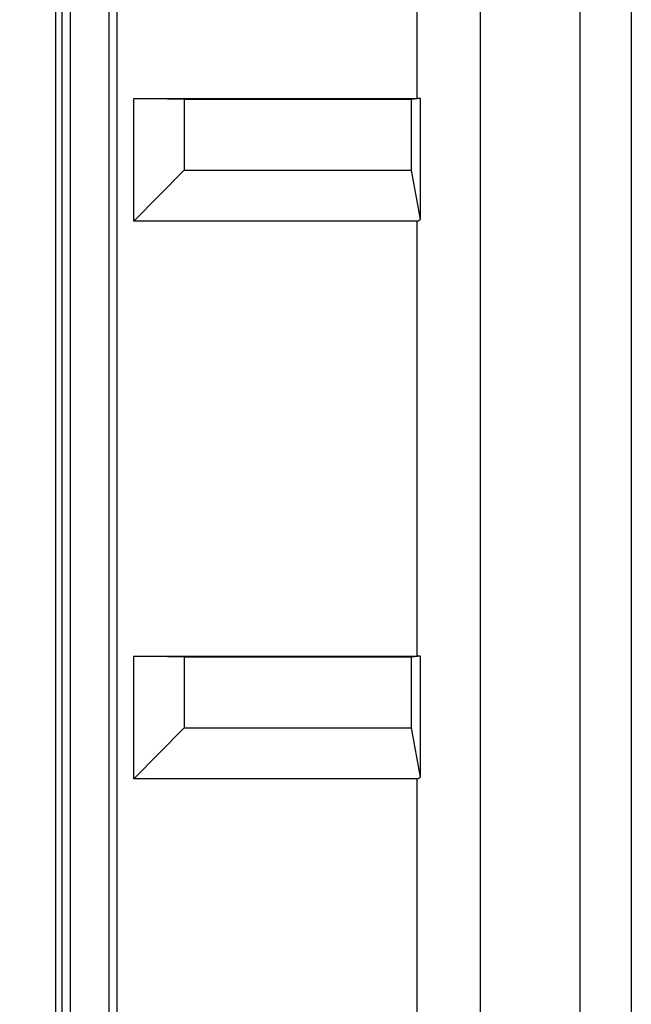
# Model space of a CAD drawing. Header units: inches. Extents: x 0 to 166, y 0 to 117.
# Tile 6 of 72: x 19.02 to 20.53, y 63.46 to 65.89. Entities that reach past the tile are written whole.
import ezdxf

# ---------------------------------------------------------------- set-up
doc = ezdxf.new("R2010")
doc.units = ezdxf.units.IN
doc.header["$LTSCALE"] = 9.105315
doc.header["$MEASUREMENT"] = 0
doc.layers.get('0').update_dxf_attribs({"linetype": 'CONTINUOUS'})
doc.styles.get("Standard").update_dxf_attribs({"font": 'txt', "width": 0.8})
doc.dimstyles.new('DIMSTYLE_1', dxfattribs={"dimtxt": 0.78125, "dimasz": 0.7, "dimexe": 0.18, "dimexo": 0.0625, "dimgap": 0.09, "dimtad": 1, "dimdec": 0, "dimzin": 4, "dimdsep": 46, "dimtxsty": 'STANDARD', "dimblk": '_FILLED', "dimblk1": '_FILLED', "dimblk2": '_FILLED', "dimcen": 0.09, "dimadec": 0, "dimazin": 0, "dimtfac": 1, "dimtdec": 0, "dimtofl": 0, "dimtmove": 0, "dimatfit": 3, "dimldrblk": '_FILLED', "dimfxl": 1, "dimtolj": 1, "dimtzin": 4, "dimarcsym": 0})

# ---------------------------------------------------------------- blocks, each defined once
blk = doc.blocks.new('_FILLED')
at = {"color": 0, "linetype": 'BYBLOCK'}
blk.add_solid([(0, 0), (-1, 0.1429), (-1, -0.1429)], dxfattribs=at)
blk = doc.blocks.new('*D17')
at = {"color": 7, "linetype": 'CONTINUOUS'}
for p, q in [((20.2974, 71.843), (15.2635, 71.843)), ((15.6385, 71.843), (15.6385, 56.4853)), ((15.6385, 41.1275), (15.6385, 56.4853)), ((19.0121, 41.1275), (15.2635, 41.1275))]:
    blk.add_line(p, q, dxfattribs=at)
at = {"color": 7, "linetype": 'CONTINUOUS', "xscale": 0.7, "yscale": 0.7, "zscale": 0.7}
for p, rotation in [((15.6385, 71.843), 90), ((15.6385, 41.1275), 270)]:
    blk.add_blockref('_FILLED', p, dxfattribs=dict(at, rotation=rotation))
at = {"color": 7, "linetype": 'CONTINUOUS', "insert": (14.662, 56.4853), "char_height": 0.78125, "width": 1.875, "attachment_point": 2, "rotation": 90, "line_spacing_factor": 0.9}
blk.add_mtext('780', dxfattribs=at)

msp = doc.modelspace()

# ---------------------------------------------------------------- linework, layer by layer
at = {"color": 7, "linetype": 'CONTINUOUS'}
for p, q in [((19.1072, 42.087), (19.1072, 71.2472)), ((20.156, 42.0485), (20.156, 70.9355)), ((20.403, 42.2062), (20.403, 70.7781)), ((19.1228, 43.3924), (19.1228, 69.859)), ((19.1424, 69.859), (19.1424, 43.3924)), ((19.2388, 43.3924), (19.2388, 69.859)), ((19.2583, 69.859), (19.2583, 43.3924)), ((20.529, 68.5474), (20.529, 63.3897)), ((19.9996, 65.6945), (19.9996, 66.7693)), ((19.3001, 65.3913), (19.3001, 65.6945)), ((19.3001, 65.6945), (19.9996, 65.6945)), ((19.4244, 65.6922), (19.3001, 65.6945)), ((19.4244, 65.6922), (19.4244, 65.5173)), ((19.9862, 65.6922), (19.4244, 65.6922)), ((20.008, 65.6944), (19.9862, 65.6922)), ((19.9862, 65.5173), (19.9862, 65.6922)), ((20.008, 65.3956), (20.008, 65.6944)), ((19.4244, 65.5173), (19.3001, 65.3913)), ((19.4244, 65.5173), (19.9862, 65.5173)), ((20.008, 65.3956), (19.9862, 65.5173)), ((19.9996, 65.3913), (19.3001, 65.3913)), ((19.9996, 64.3165), (19.9996, 65.3913)), ((19.3001, 64.0133), (19.3001, 64.3165)), ((19.3001, 64.3165), (19.9996, 64.3165)), ((19.4244, 64.3143), (19.3001, 64.3165)), ((19.4244, 64.3143), (19.4244, 64.1393)), ((19.9862, 64.3143), (19.4244, 64.3143)), ((20.008, 64.3164), (19.9862, 64.3143)), ((19.9862, 64.1393), (19.9862, 64.3143)), ((20.008, 64.0176), (20.008, 64.3164)), ((19.4244, 64.1393), (19.3001, 64.0133)), ((19.4244, 64.1393), (19.9862, 64.1393)), ((20.008, 64.0176), (19.9862, 64.1393)), ((19.9996, 64.0133), (19.3001, 64.0133)), ((19.9996, 62.9385), (19.9996, 64.0133))]:
    msp.add_line(p, q, dxfattribs=at)
for centre, major_axis, ratio, start_param, end_param in [((20.156, 65.6917), (0.1575, -0.0027), 0.002019, 2.79353, 3.026436), ((20.156, 65.5488), (0.1572, 0.1572), 0.05766, -3.083997, -2.851091), ((20.156, 64.3137), (0.1575, -0.0027), 0.002019, 2.79353, 3.026436), ((20.156, 64.1708), (0.1572, 0.1572), 0.05766, -3.083997, -2.851091)]:
    msp.add_ellipse(centre, major_axis=major_axis, ratio=ratio, start_param=start_param, end_param=end_param, dxfattribs=at)

# ---------------------------------------------------------------- dimensions: what is measured, and where the dimension line sits
dim = msp.add_linear_dim(base=(15.6385, 41.1275), p1=(20.2974, 71.843), p2=(19.0121, 41.1275), angle=270, dimstyle='DIMSTYLE_1', dxfattribs=at)
dim.commit()
dim.dimension.update_dxf_attribs({"geometry": '*D17', "text_midpoint": (15.4727, 55.6471), "dimtype": 160})

doc.saveas('drawing.dxf')
